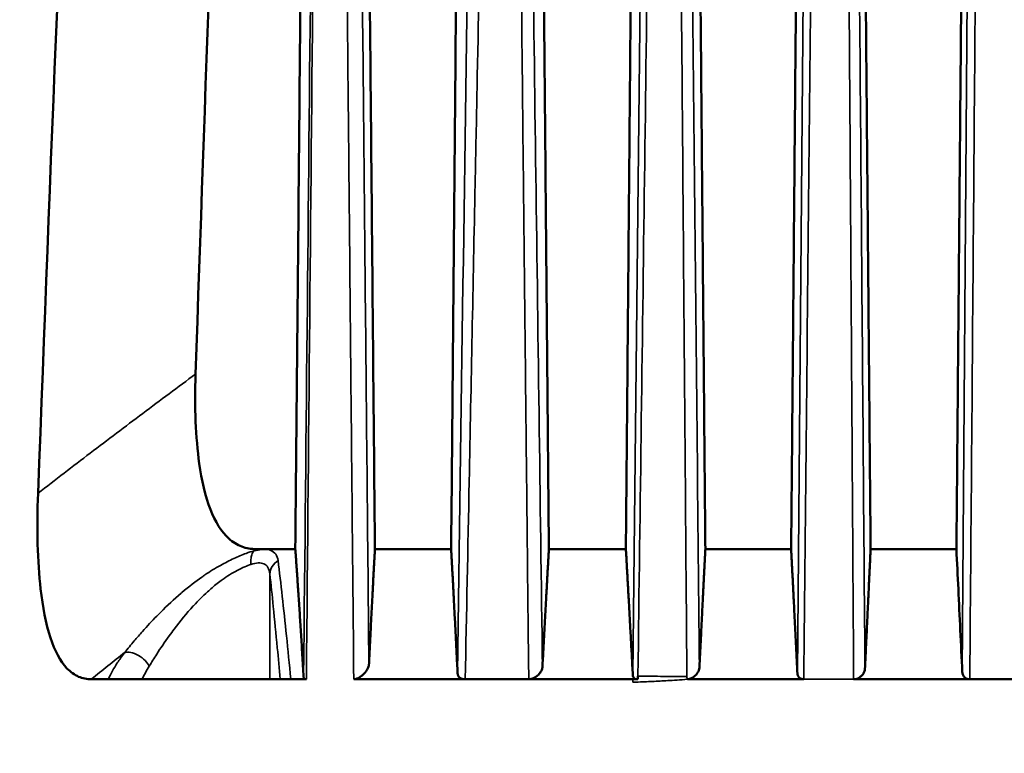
# Model space of a CAD drawing. Header units: millimetres. Extents: x 30 to 1646, y 30 to 1265.
# Tile 49 of 137: x 649 to 704, y 537 to 578. Entities that reach past the tile are written whole.
import ezdxf

# ---------------------------------------------------------------- set-up
doc = ezdxf.new("R2010")
doc.units = ezdxf.units.MM
doc.header["$LTSCALE"] = 6
for name, color, linetype, lineweight in [('Dimension (ISO)', 7, 'Continuous', 25), ('Visible (ISO)', 7, 'Continuous', 50), ('Visible Narrow (ISO)', 7, 'Continuous', 35)]:
    doc.layers.add(name, color=color, linetype=linetype, lineweight=lineweight)
doc.styles.add('Note Text (ANSI)', font='tahoma.ttf')
doc.dimstyles.new('Default (ISO)', dxfattribs={"dimscale": 6, "dimtxt": 1, "dimasz": 2.5, "dimexe": 3.175, "dimexo": 0, "dimgap": 0.762, "dimtad": 1, "dimrnd": 1e-08, "dimzin": 0, "dimdsep": 46, "dimtxsty": 'Note Text (ANSI)', "dimcen": 0.09, "dimdle": 10, "dimclrd": 1, "dimclre": 1, "dimclrt": 1, "dimazin": 0, "dimtfac": 3.5052, "dimtmove": 0, "dimatfit": 3, "dimfxl": 1, "dimtolj": 1, "dimtzin": 0, "dimlwd": -1, "dimlwe": -1, "dimarcsym": 0})

# ---------------------------------------------------------------- blocks, each defined once
blk = doc.blocks.new('*D14')
at = {"layer": 'Defpoints', "color": 0, "transparency": 16777216}
for p in [(700.653, 717.876), (544.198, 484.626), (703.17, 484.626)]:
    blk.add_point(p, dxfattribs=at)
at = {"layer": 'Dimension (ISO)', "color": 1, "transparency": 16777216}
for p, q in [((700.653, 717.876), (525.148, 717.876)), ((544.198, 702.876), (544.198, 499.626)), ((703.17, 484.626), (525.148, 484.626))]:
    blk.add_line(p, q, dxfattribs=at)
for points in [[(541.698, 702.876), (546.698, 702.876), (544.198, 717.876)], [(541.698, 499.626), (546.698, 499.626), (544.198, 484.626)]]:
    blk.add_solid(points, dxfattribs=at)
at = {"layer": 'Dimension (ISO)', "color": 1, "transparency": 16777216, "insert": (531.776, 561.832), "char_height": 6, "attachment_point": 1, "rotation": 90, "style": 'Note Text (ANSI)'}
blk.add_mtext('\\A1;233.25 mm [9.183 in]', dxfattribs=at)
blk = doc.blocks.new('*D15')
at = {"layer": 'Defpoints', "color": 0, "transparency": 16777216}
for p in [(607.17, 597.376), (805.17, 591.876), (805.17, 368.396)]:
    blk.add_point(p, dxfattribs=at)
at = {"layer": 'Dimension (ISO)', "color": 1, "transparency": 16777216}
for p, q in [((607.17, 597.376), (607.17, 349.346)), ((805.17, 591.876), (805.17, 349.346)), ((622.17, 368.396), (790.17, 368.396))]:
    blk.add_line(p, q, dxfattribs=at)
for points in [[(622.17, 370.896), (622.17, 365.896), (607.17, 368.396)], [(790.17, 370.896), (790.17, 365.896), (805.17, 368.396)]]:
    blk.add_solid(points, dxfattribs=at)
at = {"layer": 'Dimension (ISO)', "color": 1, "transparency": 16777216, "insert": (666.987, 380.817), "char_height": 6, "attachment_point": 1, "style": 'Note Text (ANSI)'}
blk.add_mtext('\\A1;198.00 mm [7.795 in]', dxfattribs=at)

msp = doc.modelspace()

# ---------------------------------------------------------------- linework, layer by layer
at = {"layer": 'Visible (ISO)'}
for p, q in [((662.3201, 548.5489), (662.7707, 548.5489)), ((664.4803, 548.5489), (662.7707, 548.5489)), ((673.0617, 548.5489), (668.8636, 548.5489)), ((682.6829, 548.5489), (678.4412, 548.5489)), ((691.7829, 548.5489), (687.058, 548.5489)), ((700.8829, 548.5489), (696.1578, 548.5489)), ((654.1854, 541.3757), (653.2466, 541.3757)), ((654.1863, 541.3757), (654.1854, 541.3757)), ((654.1863, 541.3757), (664.235, 541.3757)), ((664.235, 541.3757), (665.0879, 541.3757)), ((673.8359, 541.3757), (667.7035, 541.3757)), ((683.0659, 541.3757), (677.3402, 541.3757)), ((692.4754, 541.3757), (686.074, 541.3757)), ((701.5994, 541.3757), (695.2244, 541.3757)), ((701.62, 541.3755), (704.3969, 541.3755))]:
    msp.add_line(p, q, dxfattribs=at)
for centre, major_axis, start_param, end_param in [((705.7813, 64.6342), (-8.6765, -1091.6395), 4.1405399, 4.2504557), ((706.8527, 199.9329), (-7.2215, -908.5755), 4.1960965, 4.3075518)]:
    msp.add_ellipse(centre, major_axis=major_axis, ratio=0.0607179, start_param=start_param, end_param=end_param, dxfattribs=at)
for points, weights in [([(664.4803, 548.5489), (665.1118, 615.6768), (665.4279, 656.8925)], [1.00120426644, 1.01092972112, 1.00205152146]), ([(667.9171, 656.8925), (668.2627, 612.9078), (668.8636, 548.5489)], [1.00095055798, 1.00590609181, 1.00062987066]), ([(674.0039, 656.8925), (673.6, 609.3198), (673.0617, 548.5489)], [1.00198025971, 1.00582890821, 1.00069031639]), ([(683.3562, 625.7266), (683.0412, 589.4506), (682.6829, 548.5489)], [1.00008857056, 1.00167544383, 1.00029357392]), ([(686.3837, 625.8195), (686.6982, 589.4712), (687.058, 548.5489)], [1.00007808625, 1.00136930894, 1.00022920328]), ([(692.4585, 625.9687), (692.1383, 589.2287), (691.7829, 548.5489)], [1.00007258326, 1.00138032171, 1.00024120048]), ([(696.1578, 548.5489), (695.8014, 589.2639), (695.4817, 626.0253)], [1.00020699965, 1.00122321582, 1.00006721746]), ([(701.5598, 626.1092), (701.2372, 589.1448), (700.8829, 548.5489)], [1.00006472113, 1.00123266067, 1.00021408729]), ([(677.7663, 625.5127), (678.0726, 589.9015), (678.4412, 548.5489)], [1.00009865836, 1.00165772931, 1.00027341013]), ([(664.4803, 548.5489), (664.6973, 545.5974), (664.9375, 541.5016)], [1.08536606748, 1.05290776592, 1.01092461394]), ([(668.5334, 542.1561), (668.7057, 545.6838), (668.8636, 548.5489)], [1.01825840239, 1.05640887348, 1.08958309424]), ([(673.0617, 548.5489), (673.2291, 545.4939), (673.4154, 541.7153)], [1.09222611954, 1.05582935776, 1.01402913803]), ([(678.087, 542.0357), (678.2738, 545.5456), (678.4412, 548.5489)], [1.01884478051, 1.06102303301, 1.09999123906]), ([(682.6829, 548.5489), (682.863, 545.3712), (683.0649, 541.6173)], [1.10127396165, 1.05957154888, 1.01420160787]), ([(686.7312, 542.0043), (686.9039, 545.4961), (687.058, 548.5489)], [1.02033092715, 1.06676046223, 1.11095803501]), ([(691.7829, 548.5489), (691.9453, 545.3625), (692.128, 541.6933)], [1.11216106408, 1.06558034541, 1.01655272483]), ([(695.8459, 541.9588), (696.011, 545.4565), (696.1578, 548.5489)], [1.02203491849, 1.07434004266, 1.12525519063])]:
    msp.add_rational_spline(points, weights, degree=2, dxfattribs=at)
for points, knots in [([(662.3201, 548.5488), (662.0478, 548.5488), (661.7848, 548.5926), (661.2776, 548.7836), (661.0375, 548.9317), (660.4042, 549.5085), (660.0712, 550.0513), (659.5211, 551.4679), (659.3245, 552.3358), (658.9926, 554.6903), (658.9284, 556.3655), (658.9905, 558.1955)], [0.0000374, 0.0000374, 0.0000374, 0.0000374, 0.1534171, 0.1534171, 0.3099172, 0.3099172, 0.5982458, 0.5982458, 0.9080548, 0.9080548, 1.3796669, 1.3796669, 1.3796669, 1.3796669]), ([(653.2466, 541.3757), (653.003, 541.3757), (652.7686, 541.4215), (652.3177, 541.619), (652.1052, 541.7715), (651.5347, 542.3721), (651.2354, 542.9453), (650.7425, 544.44), (650.5691, 545.3631), (650.2823, 547.8731), (650.2381, 549.6685), (650.3132, 551.6272)], [0.0000051, 0.0000051, 0.0000051, 0.0000051, 0.1543605, 0.1543605, 0.3119787, 0.3119787, 0.6119377, 0.6119377, 0.9396576, 0.9396576, 1.4440061, 1.4440061, 1.4440061, 1.4440061]), ([(700.8829, 548.5489), (700.9177, 547.8204), (700.9529, 547.0835), (700.9884, 546.3381), (701.024, 545.5928), (701.0599, 544.839), (701.0961, 544.0768), (701.1324, 543.3146), (701.169, 542.5439), (701.2059, 541.7649)], [0, 0, 0, 0, 0.33333333, 0.33333333, 0.33333333, 0.66666667, 0.66666667, 0.66666667, 1, 1, 1, 1]), ([(667.7035, 541.3757), (667.7177, 541.376), (667.7376, 541.3773), (667.7867, 541.3866), (667.8105, 541.393), (667.8724, 541.4133), (667.9229, 541.4335), (668.0474, 541.5027), (668.1085, 541.547), (668.2307, 541.65), (668.3084, 541.7244), (668.4207, 541.879), (668.4563, 541.94), (668.502, 542.0433), (668.5204, 542.0983), (668.5334, 542.1561)], [-0.27833123, -0.27833123, -0.27833123, -0.27833123, -0.24641658, -0.24641658, -0.218588, -0.218588, -0.17494893, -0.17494893, -0.12504998, -0.12504998, -0.06582152, -0.06582152, -0.0301109, -0.0301109, -0.0005565, -0.0005565, -0.0005565, -0.0005565]), ([(673.8383, 541.3756), (673.7768, 541.3759), (673.7227, 541.3828), (673.6248, 541.41), (673.5823, 541.4304), (673.5043, 541.4876), (673.4728, 541.5265), (673.43, 541.6145), (673.4188, 541.6634), (673.4154, 541.7153)], [0.000296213, 0.000296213, 0.000296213, 0.000296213, 0.021980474, 0.021980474, 0.044336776, 0.044336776, 0.071377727, 0.071377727, 0.098241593, 0.098241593, 0.098241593, 0.098241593]), ([(677.3349, 541.3753), (677.3709, 541.376), (677.4114, 541.3799), (677.5093, 541.4055), (677.5557, 541.4227), (677.6503, 541.4669), (677.7116, 541.5013), (677.8287, 541.5931), (677.8978, 541.6533), (678.0035, 541.794), (678.0309, 541.8467), (678.0781, 541.9557), (678.0847, 542.0059), (678.087, 542.0357)], [-0.079667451, -0.079667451, -0.079667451, -0.079667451, -0.063588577, -0.063588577, -0.049617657, -0.049617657, -0.033575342, -0.033575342, -0.022321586, -0.022321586, -0.014318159, -0.014318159, -0.000089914, -0.000089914, -0.000089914, -0.000089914]), ([(683.2804, 541.3747), (683.2722, 541.3761), (683.2641, 541.3777), (683.229, 541.3864), (683.2042, 541.3963), (683.1391, 541.4338), (683.1087, 541.4695), (683.0748, 541.5394), (683.0663, 541.5767), (683.0649, 541.6166)], [0.278508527, 0.278508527, 0.278508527, 0.278508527, 0.281485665, 0.281485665, 0.291837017, 0.291837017, 0.312539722, 0.312539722, 0.33051062, 0.33051062, 0.33051062, 0.33051062]), ([(686.7312, 542.0043), (686.7297, 541.9788), (686.7254, 541.9308), (686.6845, 541.8191), (686.661, 541.7718), (686.5766, 541.6428), (686.5126, 541.5833), (686.4002, 541.4914), (686.3409, 541.4583), (686.2557, 541.4199), (686.2188, 541.4064), (686.1437, 541.3862), (686.1083, 541.3801), (686.0743, 541.3756)], [0.000050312, 0.000050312, 0.000050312, 0.000050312, 0.011840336, 0.011840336, 0.019843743, 0.019843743, 0.03464277, 0.03464277, 0.054706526, 0.054706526, 0.068656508, 0.068656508, 0.082940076, 0.082940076, 0.082940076, 0.082940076]), ([(692.4748, 541.3804), (692.4736, 541.3816), (692.472, 541.3816), (692.437, 541.3821), (692.4047, 541.3862), (692.3445, 541.4011), (692.3167, 541.4118), (692.2421, 541.4519), (692.2045, 541.4894), (692.1489, 541.5755), (692.1315, 541.6324), (692.128, 541.6921)], [0.277029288, 0.277029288, 0.277029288, 0.277029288, 0.277534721, 0.277534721, 0.288083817, 0.288083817, 0.298632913, 0.298632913, 0.319731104, 0.319731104, 0.345559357, 0.345559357, 0.345559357, 0.345559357]), ([(695.2243, 541.3767), (695.2478, 541.3763), (695.2856, 541.3779), (695.3729, 541.3968), (695.4103, 541.4089), (695.4918, 541.443), (695.5474, 541.4723), (695.6511, 541.557), (695.7095, 541.6123), (695.8049, 541.767), (695.8418, 541.8625), (695.8459, 541.9588)], [-0.2660803, -0.2660803, -0.2660803, -0.2660803, -0.2028863, -0.2028863, -0.15440214, -0.15440214, -0.09037639, -0.09037639, -0.04382882, -0.04382882, -0.00002147, -0.00002147, -0.00002147, -0.00002147]), ([(701.5994, 541.3757), (701.5713, 541.3772), (701.5438, 541.381), (701.4851, 541.3946), (701.4546, 541.4056), (701.3711, 541.4464), (701.3265, 541.4846), (701.2552, 541.5728), (701.2282, 541.6313), (701.2101, 541.7165), (701.2071, 541.7407), (701.2059, 541.7649)], [0.284492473, 0.284492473, 0.284492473, 0.284492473, 0.293115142, 0.293115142, 0.303741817, 0.303741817, 0.324995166, 0.324995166, 0.351443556, 0.351443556, 0.361737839, 0.361737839, 0.361737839, 0.361737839]), ([(665.0879, 541.3757), (665.0657, 541.3757), (665.046, 541.3784), (665.0104, 541.3892), (664.9952, 541.3975), (664.9694, 541.4194), (664.9595, 541.4334), (664.9456, 541.4652), (664.9418, 541.483), (664.9375, 541.5016)], [0.000000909, 0.000000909, 0.000000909, 0.000000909, 0.009343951, 0.009343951, 0.019233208, 0.019233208, 0.030041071, 0.030041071, 0.041007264, 0.041007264, 0.041007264, 0.041007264]), ([(677.3349, 541.3753), (676.939, 541.3777), (676.1513, 541.374), (674.9853, 541.3772), (674.2185, 541.3724), (673.8383, 541.3756)], [0.0000001, 0.0000001, 0.0000001, 0.0000001, 0.33333333, 0.66666667, 0.99993739, 0.99993739, 0.99993739, 0.99993739]), ([(683.2804, 541.3747), (683.2552, 541.3747), (683.23, 541.3747), (683.1583, 541.3746), (683.1118, 541.3746), (683.0655, 541.3751)], [-0.023895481, -0.023895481, -0.023895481, -0.023895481, -0.015526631, -0.015526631, -0.000034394, -0.000034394, -0.000034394, -0.000034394]), ([(683.3466, 541.555), (683.3485, 541.5348), (683.3478, 541.5148), (683.3473, 541.4948), (683.3467, 541.4748), (683.3463, 541.4548), (683.3441, 541.4348), (683.3418, 541.4149), (683.3378, 541.3948), (683.3373, 541.3747)], [0, 0, 0, 0, 0.3333333, 0.3333333, 0.3333333, 0.6666667, 0.6666667, 0.6666667, 1, 1, 1, 1])]:
    msp.add_open_spline(points, degree=3, knots=knots, dxfattribs=at)
for points in [[(683.3373, 541.3747), (683.3184, 541.3746), (683.2994, 541.3746), (683.2804, 541.3747)], [(701.5994, 541.3757), (701.6062, 541.3757), (701.6131, 541.3756), (701.6199, 541.3756)]]:
    msp.add_open_spline(points, degree=3, dxfattribs=at)
at = {"layer": 'Visible Narrow (ISO)'}
for p, q in [((683.979, 626.3416), (683.0649, 541.6166)), ((692.8384, 626.344), (692.128, 541.6921)), ((701.7988, 626.3454), (701.2059, 541.7649)), ((663.0789, 547.1764), (663.0789, 541.3757)), ((667.6994, 541.3757), (667.7035, 541.3757)), ((683.0653, 541.3746), (683.0653, 541.3751)), ((683.0711, 541.2185), (683.0653, 541.3746)), ((692.4754, 541.3767), (695.2244, 541.3767))]:
    msp.add_line(p, q, dxfattribs=at)
msp.add_ellipse((661.1449, 544.6321), major_axis=(5.3856, 5.4048), ratio=0.2733838, start_param=2.3059177, end_param=2.4570965, dxfattribs=at)
for points in [[(666.1584, 664.2984), (666.0255, 650.6597), (665.7515, 623.3783), (665.3452, 582.4466), (665.0757, 555.1508), (664.9375, 541.5016)], [(674.5855, 627.3977), (674.2046, 598.829), (673.8159, 570.2649), (673.4154, 541.7153)], [(686.7312, 542.0043), (686.638, 551.3713), (686.4494, 570.1078), (686.1574, 598.2208), (685.9562, 616.9671), (685.8546, 626.3414)], [(695.159, 626.3439), (695.2361, 617.1409), (695.3903, 598.6194), (695.6193, 570.4906), (695.7705, 551.5078), (695.8459, 541.9588)], [(662.196, 548.4526), (662.2372, 548.4847), (662.2788, 548.5168), (662.3201, 548.5488)], [(663.5326, 547.9206), (663.5116, 548.0615), (663.4279, 548.2956), (663.1503, 548.4911), (662.9096, 548.5439), (662.7706, 548.5487)], [(662.0396, 547.7082), (662.1818, 547.7563), (662.4475, 547.8081), (662.769, 547.7609), (662.9932, 547.5647), (663.0661, 547.3237), (663.0789, 547.1764)], [(653.2466, 541.3757), (653.8573, 541.866), (654.4685, 542.3553), (655.0799, 542.8436)]]:
    msp.add_open_spline(points, degree=3, dxfattribs=at)
for points, knots in [([(665.0879, 541.3757), (665.2215, 555.6479), (665.3504, 569.7187), (665.4796, 583.5884), (665.6089, 597.458), (665.7385, 611.1264), (665.8694, 624.5936), (666.0003, 638.0607), (666.1326, 651.3265), (666.272, 664.3916)], [0.00000035, 0.00000035, 0.00000035, 0.00000035, 0.33333333, 0.33333333, 0.33333333, 0.66666667, 0.66666667, 0.66666667, 1, 1, 1, 1]), ([(667.6994, 541.3757), (667.6336, 547.9528), (667.5776, 554.0229), (667.5276, 559.3259), (667.4776, 564.6289), (667.4334, 569.1648), (667.389, 573.7141), (667.3447, 578.2634), (667.3007, 582.826), (667.261, 586.9369), (667.2213, 591.0478), (667.1857, 594.7069), (667.1488, 598.4489), (667.1119, 602.1909), (667.0739, 606.0157), (667.0337, 610.0529), (666.9935, 614.0901), (666.9512, 618.3397), (666.9102, 622.4671), (666.8692, 626.5946), (666.8291, 630.6), (666.7832, 635.0772), (666.7374, 639.5544), (666.6862, 644.5033), (666.636, 649.4423), (666.5857, 654.3812), (666.5359, 659.3101), (666.4855, 664.3909)], [0, 0, 0, 0, 0.1111111, 0.1111111, 0.1111111, 0.2222222, 0.2222222, 0.2222222, 0.3333333, 0.3333333, 0.3333333, 0.4444444, 0.4444444, 0.4444444, 0.5555556, 0.5555556, 0.5555556, 0.6666667, 0.6666667, 0.6666667, 0.7777778, 0.7777778, 0.7777778, 0.8888889, 0.8888889, 0.8888889, 1, 1, 1, 1]), ([(668.5334, 542.1599), (668.4577, 549.8768), (668.385, 557.3139), (668.3156, 564.469), (668.2461, 571.6257), (668.1798, 578.5003), (668.1165, 585.1009), (668.0532, 591.7014), (667.9929, 598.028), (667.9293, 604.7551), (667.8657, 611.4821), (667.7988, 618.6097), (667.7348, 625.4997), (667.6707, 632.3896), (667.6095, 639.042), (667.5517, 645.3863), (667.494, 651.7278), (667.4396, 657.7614), (667.3885, 663.5113)], [0.00003538, 0.00003538, 0.00003538, 0.00003538, 0.16666667, 0.16666667, 0.16666667, 0.33333333, 0.33333333, 0.33333333, 0.5, 0.5, 0.5, 0.66666667, 0.66666667, 0.66666667, 0.83333333, 0.83333333, 0.83333333, 0.99992561, 0.99992561, 0.99992561, 0.99992561]), ([(673.8383, 541.3756), (673.9086, 544.9729), (673.9804, 548.6076), (674.0534, 552.2798), (674.1603, 557.6635), (674.2698, 563.1279), (674.3817, 568.6731), (674.4171, 570.4283), (674.4528, 572.1916), (674.4887, 573.963), (674.633, 581.0824), (674.7811, 588.3324), (674.9324, 595.7132), (674.9435, 596.2553), (674.9546, 596.7981), (674.9657, 597.3416), (675.1131, 604.531), (675.2633, 611.8438), (675.4167, 619.2796), (675.472, 621.9638), (675.5278, 624.664), (675.5839, 627.3803)], [0.00000159, 0.00000159, 0.00000159, 0.00000159, 0.13516965, 0.13516965, 0.13516965, 0.33333333, 0.33333333, 0.33333333, 0.3960577, 0.3960577, 0.3960577, 0.64815061, 0.64815061, 0.64815061, 0.66666667, 0.66666667, 0.66666667, 0.91158762, 0.91158762, 0.91158762, 0.99999997, 0.99999997, 0.99999997, 0.99999997]), ([(676.4257, 626.324), (676.4684, 622.4827), (676.5098, 618.6414), (676.5514, 614.8), (676.5906, 611.1758), (676.6298, 607.5516), (676.6687, 603.9274), (676.7044, 600.5991), (676.7399, 597.2707), (676.7753, 593.9423), (676.8077, 590.8885), (676.8401, 587.8348), (676.8724, 584.781), (676.9021, 581.9786), (676.9317, 579.1761), (676.9614, 576.3737), (676.9885, 573.8087), (677.0156, 571.2438), (677.0428, 568.6788), (677.0675, 566.3372), (677.0924, 563.9956), (677.1171, 561.654), (677.1397, 559.5225), (677.1622, 557.391), (677.185, 555.2595), (677.2057, 553.3216), (677.2266, 551.3837), (677.2468, 549.4457), (677.2651, 547.698), (677.2828, 545.9503), (677.3027, 544.2028), (677.3134, 543.2604), (677.3247, 542.3181), (677.3349, 541.3753)], [0, 0, 0, 0, 0.13566637, 0.13566637, 0.13566637, 0.26365955, 0.26365955, 0.26365955, 0.38120405, 0.38120405, 0.38120405, 0.48904759, 0.48904759, 0.48904759, 0.58801587, 0.58801587, 0.58801587, 0.67859639, 0.67859639, 0.67859639, 0.76128871, 0.76128871, 0.76128871, 0.83656219, 0.83656219, 0.83656219, 0.90499913, 0.90499913, 0.90499913, 0.96671687, 0.96671687, 0.96671687, 0.99999836, 0.99999836, 0.99999836, 0.99999836]), ([(676.9294, 626.3378), (677.0637, 616.9146), (677.3304, 598.1057), (677.7157, 570.0042), (677.9641, 551.3459), (678.087, 542.0357)], [0, 0, 0, 0, 0.33333333, 0.66666667, 0.99999872, 0.99999872, 0.99999872, 0.99999872]), ([(683.3466, 541.555), (683.4706, 550.9749), (683.7169, 569.8163), (684.0973, 598.0822), (684.3496, 616.9286), (684.4757, 626.3526)], [0.00000002, 0.00000002, 0.00000002, 0.00000002, 0.33333333, 0.66666667, 0.99999998, 0.99999998, 0.99999998, 0.99999998]), ([(685.3531, 626.3544), (685.3696, 624.3892), (685.4029, 620.3524), (685.455, 614.0743), (685.5104, 607.3231), (685.5704, 599.975), (685.6357, 591.9383), (685.7071, 583.1159), (685.7854, 573.4123), (685.8713, 562.7327), (685.9581, 551.9959), (686.0153, 544.8037), (686.0413, 541.5206)], [0, 0, 0, 0, 0.06947374, 0.14271108, 0.22195879, 0.308168, 0.4025219, 0.50613837, 0.62015161, 0.74569796, 0.88384978, 1, 1, 1, 1]), ([(693.3359, 626.3747), (693.2405, 616.9309), (693.0493, 598.0429), (692.7649, 569.7105), (692.5706, 550.8223), (692.4761, 541.378)], [0, 0, 0, 0, 0.33333333, 0.66666667, 0.99998983, 0.99998983, 0.99998983, 0.99998983]), ([(694.6581, 626.377), (694.685, 622.3819), (694.7395, 614.256), (694.8239, 601.623), (694.9144, 588.0643), (695.0128, 573.2541), (695.1178, 557.5534), (695.1884, 546.7742), (695.2243, 541.3766)], [0, 0, 0, 0, 0.14094741, 0.28670172, 0.44577148, 0.61944212, 0.80942551, 0.99999618, 0.99999618, 0.99999618, 0.99999618]), ([(701.6199, 541.3756), (701.6957, 550.8937), (701.8475, 569.8814), (702.0728, 598.2189), (702.2225, 617.0147), (702.2971, 626.3887)], [0.00000284, 0.00000284, 0.00000284, 0.00000284, 0.33333333, 0.66666667, 0.99999999, 0.99999999, 0.99999999, 0.99999999]), ([(658.9905, 558.1955), (658.0178, 557.4768), (656.0803, 556.03), (653.187, 553.8414), (651.2699, 552.3669), (650.3132, 551.6272)], [0.00004712, 0.00004712, 0.00004712, 0.00004712, 0.33333333, 0.66666667, 0.99999859, 0.99999859, 0.99999859, 0.99999859]), ([(655.0801, 542.8438), (655.2502, 543.059), (655.4296, 543.2777), (655.61, 543.491), (655.7628, 543.6715), (655.9162, 543.8482), (656.0666, 544.0178), (656.3261, 544.3106), (656.5759, 544.5805), (656.8478, 544.8581), (656.9195, 544.9314), (656.9928, 545.0052), (657.0685, 545.08), (657.4173, 545.425), (657.8128, 545.7937), (658.1913, 546.1174), (658.2063, 546.1302), (658.2213, 546.143), (658.2362, 546.1556), (658.6281, 546.4884), (658.9984, 546.7698), (659.3408, 547.0116), (659.396, 547.0506), (659.4505, 547.0885), (659.5046, 547.1254), (659.7859, 547.3175), (660.0558, 547.4871), (660.3559, 547.6537), (660.4755, 547.7201), (660.5998, 547.7869), (660.7244, 547.8509), (660.9724, 547.9782), (661.221, 548.0929), (661.434, 548.1827), (661.5557, 548.2341), (661.6661, 548.2765), (661.767, 548.3128), (661.9314, 548.3719), (662.0707, 548.4151), (662.196, 548.4526)], [0, 0, 0, 0, 0.07736828, 0.07736828, 0.07736828, 0.14285714, 0.14285714, 0.14285714, 0.25589044, 0.25589044, 0.25589044, 0.28571429, 0.28571429, 0.28571429, 0.42312805, 0.42312805, 0.42312805, 0.42857143, 0.42857143, 0.42857143, 0.57142857, 0.57142857, 0.57142857, 0.59446531, 0.59446531, 0.59446531, 0.71428571, 0.71428571, 0.71428571, 0.76206767, 0.76206767, 0.76206767, 0.85714286, 0.85714286, 0.85714286, 0.91149499, 0.91149499, 0.91149499, 1, 1, 1, 1]), ([(662.196, 548.4526), (662.1523, 548.3922), (662.1151, 548.3199), (662.0876, 548.2409), (662.0602, 548.1618), (662.0422, 548.0762), (662.0341, 547.9859), (662.026, 547.8955), (662.0281, 547.8004), (662.0396, 547.7082)], [0.00000001, 0.00000001, 0.00000001, 0.00000001, 0.33333333, 0.33333333, 0.33333333, 0.66666667, 0.66666667, 0.66666667, 1, 1, 1, 1]), ([(662.196, 548.4526), (662.2737, 548.4705), (662.4196, 548.5016), (662.5866, 548.5324), (662.7098, 548.5447), (662.7705, 548.5487)], [0, 0, 0, 0, 0.33333333, 0.66666667, 0.99980765, 0.99980765, 0.99980765, 0.99980765]), ([(656.4369, 542.0994), (656.5654, 542.3132), (656.7028, 542.5344), (656.8471, 542.7586), (657.0617, 543.0919), (657.2915, 543.4319), (657.5364, 543.7724), (657.6261, 543.8971), (657.7177, 544.0217), (657.8111, 544.1458), (658.1381, 544.58), (658.488, 545.0086), (658.8621, 545.4161), (658.8694, 545.4241), (658.8768, 545.4321), (658.8841, 545.4401), (659.1289, 545.7054), (659.384, 545.9617), (659.6479, 546.2018), (659.7304, 546.2768), (659.8136, 546.3502), (659.8975, 546.4217), (660.0823, 546.5792), (660.2707, 546.7278), (660.4603, 546.8647), (660.5951, 546.962), (660.7304, 547.0535), (660.865, 547.1381), (661.0056, 547.2264), (661.1455, 547.3072), (661.2826, 547.3797), (661.424, 547.4545), (661.5625, 547.5206), (661.6957, 547.5774), (661.8152, 547.6284), (661.9305, 547.6719), (662.0396, 547.7082)], [0.00001679, 0.00001679, 0.00001679, 0.00001679, 0.10055656, 0.10055656, 0.10055656, 0.25, 0.25, 0.25, 0.30473008, 0.30473008, 0.30473008, 0.49624062, 0.49624062, 0.49624062, 0.5, 0.5, 0.5, 0.625, 0.625, 0.625, 0.66404568, 0.66404568, 0.66404568, 0.75, 0.75, 0.75, 0.81114831, 0.81114831, 0.81114831, 0.875, 0.875, 0.875, 0.9408647, 0.9408647, 0.9408647, 1, 1, 1, 1]), ([(663.5326, 547.9206), (663.4024, 547.8414), (663.2849, 547.7283), (663.2049, 547.5971), (663.125, 547.4659), (663.0825, 547.3167), (663.0789, 547.1764)], [0, 0, 0, 0, 0.5, 0.5, 0.5, 1, 1, 1, 1]), ([(663.5326, 547.9206), (663.6084, 547.2926), (663.6853, 546.6313), (663.7624, 545.9397), (663.8394, 545.248), (663.9164, 544.526), (663.995, 543.7663), (664.0736, 543.0066), (664.1538, 542.209), (664.235, 541.3757)], [0, 0, 0, 0, 0.33333333, 0.33333333, 0.33333333, 0.66666667, 0.66666667, 0.66666667, 0.99999986, 0.99999986, 0.99999986, 0.99999986]), ([(663.0789, 547.1764), (663.1423, 546.5957), (663.2052, 545.9955), (663.2677, 545.3787), (663.342, 544.6444), (663.4158, 543.8866), (663.489, 543.1093), (663.5424, 542.5414), (663.5956, 541.9632), (663.6485, 541.3757)], [0, 0, 0, 0, 0.32679711, 0.32679711, 0.32679711, 0.71582147, 0.71582147, 0.71582147, 0.99999995, 0.99999995, 0.99999995, 0.99999995]), ([(654.1854, 541.3757), (654.2547, 541.5353), (654.4137, 541.8557), (654.6495, 542.2454), (654.9236, 542.6334), (655.0801, 542.8438)], [0.00002247, 0.00002247, 0.00002247, 0.00002247, 0.33333333, 0.66666667, 1, 1, 1, 1]), ([(655.0801, 542.8438), (655.1706, 542.8701), (655.2879, 542.8762), (655.421, 542.8518), (655.5542, 542.8273), (655.7035, 542.7711), (655.8422, 542.6918), (655.9809, 542.6125), (656.1094, 542.5102), (656.2106, 542.4056), (656.3117, 542.301), (656.3863, 542.1946), (656.4368, 542.0993)], [0, 0, 0, 0, 0.25, 0.25, 0.25, 0.5, 0.5, 0.5, 0.75, 0.75, 0.75, 1, 1, 1, 1]), ([(683.0711, 541.2185), (683.2642, 541.2237), (683.4521, 541.2295), (683.6302, 541.2357), (683.6526, 541.2364), (683.6749, 541.2372), (683.697, 541.238), (683.8505, 541.2435), (683.996, 541.2492), (684.1305, 541.2551), (684.4383, 541.2686), (684.688, 541.2831), (684.996, 541.3022), (685.3038, 541.3213), (685.6702, 541.345), (686.0743, 541.3756)], [0, 0, 0, 0, 0.16666667, 0.16666667, 0.16666667, 0.18763117, 0.18763117, 0.18763117, 0.33333333, 0.33333333, 0.33333333, 0.66666667, 0.66666667, 0.66666667, 0.9997633, 0.9997633, 0.9997633, 0.9997633]), ([(686.0413, 541.5206), (685.991, 541.5232), (685.8529, 541.5252), (685.5211, 541.5289), (685.1892, 541.5326), (684.6649, 541.5377), (684.2678, 541.5423), (683.8707, 541.5468), (683.5995, 541.5508), (683.3466, 541.555)], [0, 0, 0, 0, 0.3333333, 0.3333333, 0.3333333, 0.6666667, 0.6666667, 0.6666667, 1, 1, 1, 1]), ([(686.0742, 541.376), (686.0683, 541.3908), (686.0481, 541.4193), (686.0463, 541.4703), (686.0422, 541.5022), (686.0413, 541.5206)], [0.01943615, 0.01943615, 0.01943615, 0.01943615, 0.33333333, 0.66666667, 0.99999799, 0.99999799, 0.99999799, 0.99999799])]:
    msp.add_open_spline(points, degree=3, knots=knots, dxfattribs=at)

# ---------------------------------------------------------------- dimensions: what is measured, and where the dimension line sits
at = {"layer": 'Dimension (ISO)', "color": 1, "true_color": 0xff0000}
dim = msp.add_linear_dim(base=(544.198, 484.6257), p1=(700.653, 717.8757), p2=(703.1703, 484.6257), angle=270, text='<> mm [9.183 in]', dimstyle='Default (ISO)', override={"dimgap": 0.762, "dimdec": 2, "dimpost": '', "dimtol": 0, "dimlim": 0, "dimtp": 0, "dimtm": 0, "dimtdec": 2, "dimtofl": 0, "dimatfit": 1}, dxfattribs=at)
dim.commit()
dim.dimension.update_dxf_attribs({"geometry": '*D14', "text_midpoint": (544.198, 601.2507), "dimtype": 160})
dim = msp.add_linear_dim(base=(805.1703, 368.3955), p1=(607.1703, 597.3757), p2=(805.1703, 591.8757), text='<> mm [7.795 in]', dimstyle='Default (ISO)', override={"dimgap": 0.762, "dimdec": 2, "dimpost": '', "dimtol": 0, "dimlim": 0, "dimtp": 0, "dimtm": 0, "dimtdec": 2, "dimtofl": 0, "dimatfit": 1}, dxfattribs=at)
dim.commit()
dim.dimension.update_dxf_attribs({"geometry": '*D15', "text_midpoint": (706.1703, 368.3955), "dimtype": 160})

doc.saveas('drawing.dxf')
